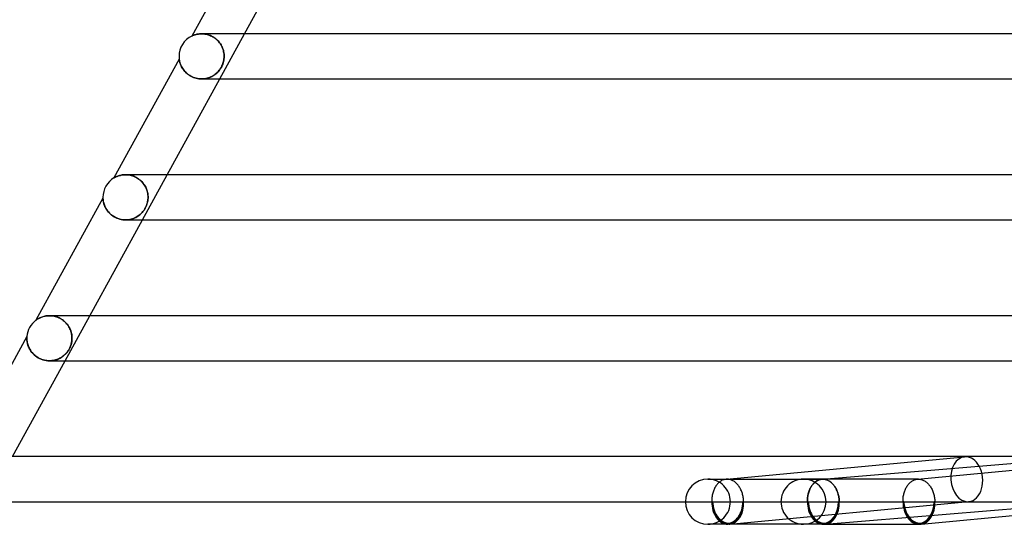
# Model space of a CAD drawing. Header units: millimetres. Extents: x -385 to 385, y -2 to 250.
# Tile 2 of 84: x -338 to -251, y -2 to 43. Entities that reach past the tile are written whole.
import ezdxf

# ---------------------------------------------------------------- set-up
doc = ezdxf.new("R2010")
doc.units = ezdxf.units.MM
doc.layers.add('HIDDEN', color=7, linetype='Continuous')
doc.layers.add('THICK', color=7, linetype='Continuous')

msp = doc.modelspace()

# ---------------------------------------------------------------- linework, layer by layer
at = {"layer": 'HIDDEN'}
for p, q in [((-322.611, 41.305), (-322.615, 41.303)), ((-322.598, 41.311), (-322.611, 41.305)), ((-322.577, 41.321), (-322.598, 41.311)), ((-322.549, 41.333), (-322.577, 41.321)), ((-322.514, 41.348), (-322.549, 41.333)), ((-322.472, 41.365), (-322.514, 41.348)), ((-322.424, 41.383), (-322.472, 41.365)), ((-322.369, 41.401), (-322.424, 41.383)), ((-322.308, 41.42), (-322.369, 41.401)), ((-322.242, 41.438), (-322.308, 41.42)), ((-322.17, 41.455), (-322.242, 41.438)), ((-322.094, 41.47), (-322.17, 41.455)), ((-322.013, 41.482), (-322.094, 41.47)), ((-321.928, 41.492), (-322.013, 41.482)), ((-321.84, 41.498), (-321.928, 41.492)), ((-321.748, 41.5), (-321.84, 41.498)), ((-321.655, 41.498), (-321.748, 41.5)), ((-321.748, 41.5), (-321.654, 41.498)), ((-321.56, 41.491), (-321.655, 41.498)), ((-321.654, 41.498), (-321.557, 41.491)), ((-321.463, 41.48), (-321.56, 41.491)), ((-321.557, 41.491), (-321.458, 41.479)), ((-321.364, 41.463), (-321.463, 41.48)), ((-321.458, 41.479), (-321.357, 41.462)), ((-321.264, 41.441), (-321.364, 41.463)), ((-321.357, 41.462), (-321.254, 41.439)), ((-321.162, 41.413), (-321.264, 41.441)), ((-321.254, 41.439), (-321.151, 41.41)), ((-321.06, 41.379), (-321.162, 41.413)), ((-321.151, 41.41), (-321.047, 41.375)), ((-320.957, 41.339), (-321.06, 41.379)), ((-321.047, 41.375), (-320.944, 41.333)), ((-320.855, 41.292), (-320.957, 41.339)), ((-320.944, 41.333), (-320.841, 41.285)), ((-320.755, 41.239), (-320.855, 41.292)), ((-320.841, 41.285), (-320.741, 41.23)), ((-320.657, 41.179), (-320.755, 41.239)), ((-320.741, 41.23), (-320.643, 41.17)), ((-320.562, 41.113), (-320.657, 41.179)), ((-320.643, 41.17), (-320.548, 41.103)), ((-320.47, 41.042), (-320.562, 41.113)), ((-320.548, 41.103), (-320.457, 41.031)), ((-320.139, 37.5), (-317.944, 41.5)), ((-320.382, 40.965), (-320.47, 41.042)), ((-320.457, 41.031), (-320.371, 40.954)), ((-320.299, 40.883), (-320.382, 40.965)), ((-320.371, 40.954), (-320.289, 40.872)), ((-320.221, 40.797), (-320.299, 40.883)), ((-320.289, 40.872), (-320.213, 40.787)), ((-320.149, 40.707), (-320.221, 40.797)), ((-320.213, 40.787), (-320.143, 40.698)), ((-320.083, 40.614), (-320.149, 40.707)), ((-320.143, 40.698), (-320.078, 40.606)), ((-320.023, 40.518), (-320.083, 40.614)), ((-320.078, 40.606), (-320.019, 40.512)), ((-319.969, 40.42), (-320.023, 40.518)), ((-320.019, 40.512), (-319.967, 40.416)), ((-319.92, 40.319), (-319.969, 40.42)), ((-319.967, 40.416), (-319.919, 40.317)), ((-319.878, 40.217), (-319.92, 40.319)), ((-319.919, 40.317), (-319.878, 40.217)), ((-319.842, 40.115), (-319.878, 40.217)), ((-319.878, 40.217), (-319.843, 40.116)), ((-319.843, 40.116), (-319.813, 40.014)), ((-319.812, 40.012), (-319.842, 40.115)), ((-319.813, 40.014), (-319.789, 39.912)), ((-319.788, 39.909), (-319.812, 40.012)), ((-319.789, 39.912), (-319.77, 39.809)), ((-319.77, 39.806), (-319.788, 39.909)), ((-319.77, 39.809), (-319.757, 39.705)), ((-319.757, 39.703), (-319.77, 39.806)), ((-319.75, 39.383), (-319.761, 39.267)), ((-319.759, 39.284), (-319.75, 39.392)), ((-319.757, 39.705), (-319.749, 39.602)), ((-319.749, 39.601), (-319.757, 39.703)), ((-319.75, 39.392), (-319.747, 39.5)), ((-319.747, 39.5), (-319.75, 39.383)), ((-319.749, 39.602), (-319.747, 39.5)), ((-319.747, 39.5), (-319.749, 39.601)), ((-323.736, 39.261), (-323.735, 39.257)), ((-323.735, 39.257), (-323.734, 39.245)), ((-323.734, 39.245), (-323.731, 39.225)), ((-323.731, 39.225), (-323.727, 39.196)), ((-323.727, 39.196), (-323.72, 39.158)), ((-323.72, 39.158), (-323.711, 39.111)), ((-323.711, 39.111), (-323.699, 39.057)), ((-323.699, 39.057), (-323.684, 38.995)), ((-323.684, 38.995), (-323.665, 38.928)), ((-323.665, 38.928), (-323.642, 38.855)), ((-323.642, 38.855), (-323.613, 38.778)), ((-323.613, 38.778), (-323.58, 38.698)), ((-323.58, 38.698), (-323.541, 38.615)), ((-323.541, 38.615), (-323.496, 38.53)), ((-323.496, 38.53), (-323.445, 38.445)), ((-323.445, 38.445), (-323.389, 38.359)), ((-320.11, 38.352), (-320.047, 38.447)), ((-320.015, 38.501), (-320.077, 38.401)), ((-320.047, 38.447), (-319.99, 38.546)), ((-319.96, 38.605), (-320.015, 38.501)), ((-319.99, 38.546), (-319.939, 38.648)), ((-319.91, 38.712), (-319.96, 38.605)), ((-319.939, 38.648), (-319.893, 38.751)), ((-319.867, 38.82), (-319.91, 38.712)), ((-319.893, 38.751), (-319.854, 38.856)), ((-319.831, 38.93), (-319.867, 38.82)), ((-319.854, 38.856), (-319.821, 38.962)), ((-319.801, 39.04), (-319.831, 38.93)), ((-319.821, 38.962), (-319.795, 39.069)), ((-319.778, 39.153), (-319.801, 39.04)), ((-319.795, 39.069), (-319.774, 39.176)), ((-319.761, 39.267), (-319.778, 39.153)), ((-319.774, 39.176), (-319.759, 39.284)), ((-323.389, 38.359), (-323.326, 38.273)), ((-323.326, 38.273), (-323.256, 38.189)), ((-323.256, 38.189), (-323.18, 38.106)), ((-323.18, 38.106), (-323.097, 38.026)), ((-323.097, 38.026), (-323.008, 37.95)), ((-323.008, 37.95), (-322.913, 37.877)), ((-322.913, 37.877), (-322.811, 37.808)), ((-322.811, 37.808), (-322.703, 37.745)), ((-322.703, 37.745), (-322.591, 37.688)), ((-322.591, 37.688), (-322.475, 37.639)), ((-322.475, 37.639), (-322.356, 37.596)), ((-322.356, 37.596), (-322.234, 37.561)), ((-321.269, 37.557), (-321.158, 37.588)), ((-321.146, 37.592), (-321.26, 37.56)), ((-321.158, 37.588), (-321.05, 37.625)), ((-321.035, 37.63), (-321.146, 37.592)), ((-321.05, 37.625), (-320.946, 37.667)), ((-320.928, 37.675), (-321.035, 37.63)), ((-320.946, 37.667), (-320.846, 37.714)), ((-320.823, 37.726), (-320.928, 37.675)), ((-320.846, 37.714), (-320.751, 37.765)), ((-320.723, 37.782), (-320.823, 37.726)), ((-320.751, 37.765), (-320.66, 37.821)), ((-320.628, 37.842), (-320.723, 37.782)), ((-320.66, 37.821), (-320.572, 37.882)), ((-320.537, 37.908), (-320.628, 37.842)), ((-320.572, 37.882), (-320.487, 37.947)), ((-320.45, 37.978), (-320.537, 37.908)), ((-320.487, 37.947), (-320.404, 38.018)), ((-320.368, 38.052), (-320.45, 37.978)), ((-320.404, 38.018), (-320.325, 38.094)), ((-320.29, 38.131), (-320.368, 38.052)), ((-320.325, 38.094), (-320.249, 38.175)), ((-320.215, 38.215), (-320.29, 38.131)), ((-320.249, 38.175), (-320.177, 38.262)), ((-320.144, 38.305), (-320.215, 38.215)), ((-320.177, 38.262), (-320.11, 38.352)), ((-320.077, 38.401), (-320.144, 38.305)), ((-322.234, 37.561), (-322.112, 37.534)), ((-322.112, 37.534), (-321.988, 37.515)), ((-321.988, 37.515), (-321.865, 37.504)), ((-321.865, 37.504), (-321.743, 37.5)), ((-321.743, 37.5), (-321.622, 37.504)), ((-321.615, 37.504), (-321.737, 37.5)), ((-321.622, 37.504), (-321.502, 37.515)), ((-321.494, 37.516), (-321.615, 37.504)), ((-321.502, 37.515), (-321.385, 37.533)), ((-321.376, 37.534), (-321.494, 37.516)), ((-321.385, 37.533), (-321.269, 37.557)), ((-321.26, 37.56), (-321.376, 37.534)), ((-329.295, 28.835), (-329.346, 28.812)), ((-329.238, 28.858), (-329.295, 28.835)), ((-329.175, 28.882), (-329.238, 28.858)), ((-329.107, 28.905), (-329.175, 28.882)), ((-329.034, 28.927), (-329.107, 28.905)), ((-328.955, 28.947), (-329.034, 28.927)), ((-328.872, 28.965), (-328.955, 28.947)), ((-328.784, 28.979), (-328.872, 28.965)), ((-328.693, 28.99), (-328.784, 28.979)), ((-328.598, 28.997), (-328.693, 28.99)), ((-328.499, 29), (-328.598, 28.997)), ((-328.401, 28.998), (-328.499, 29)), ((-328.496, 29), (-328.398, 28.998)), ((-328.495, 29), (-328.496, 29)), ((-328.3, 28.99), (-328.401, 28.998)), ((-328.398, 28.998), (-328.298, 28.99)), ((-328.197, 28.978), (-328.3, 28.99)), ((-328.298, 28.99), (-328.197, 28.978)), ((-328.092, 28.959), (-328.197, 28.978)), ((-328.197, 28.978), (-328.094, 28.959)), ((-328.094, 28.959), (-327.991, 28.935)), ((-327.986, 28.934), (-328.092, 28.959)), ((-327.991, 28.935), (-327.887, 28.906)), ((-327.878, 28.903), (-327.986, 28.934)), ((-327.887, 28.906), (-327.784, 28.87)), ((-327.77, 28.864), (-327.878, 28.903)), ((-327.784, 28.87), (-327.683, 28.828)), ((-327.661, 28.818), (-327.77, 28.864)), ((-326.999, 25), (-324.804, 29)), ((-329.516, 28.722), (-329.52, 28.72)), ((-329.505, 28.729), (-329.516, 28.722)), ((-329.486, 28.74), (-329.505, 28.729)), ((-329.461, 28.754), (-329.486, 28.74)), ((-329.429, 28.771), (-329.461, 28.754)), ((-329.391, 28.791), (-329.429, 28.771)), ((-329.346, 28.812), (-329.391, 28.791)), ((-327.683, 28.828), (-327.583, 28.781)), ((-327.554, 28.765), (-327.661, 28.818)), ((-327.583, 28.781), (-327.486, 28.727)), ((-327.449, 28.705), (-327.554, 28.765)), ((-327.486, 28.727), (-327.391, 28.669)), ((-327.346, 28.637), (-327.449, 28.705)), ((-327.391, 28.669), (-327.301, 28.605)), ((-327.246, 28.563), (-327.346, 28.637)), ((-327.301, 28.605), (-327.215, 28.537)), ((-327.151, 28.482), (-327.246, 28.563)), ((-327.215, 28.537), (-327.133, 28.465)), ((-327.061, 28.395), (-327.151, 28.482)), ((-327.133, 28.465), (-327.056, 28.39)), ((-326.977, 28.303), (-327.061, 28.395)), ((-327.056, 28.39), (-326.984, 28.312)), ((-326.984, 28.312), (-326.918, 28.231)), ((-326.899, 28.206), (-326.977, 28.303)), ((-326.918, 28.231), (-326.856, 28.147)), ((-326.828, 28.105), (-326.899, 28.206)), ((-326.856, 28.147), (-326.8, 28.062)), ((-326.763, 28.001), (-326.828, 28.105)), ((-326.8, 28.062), (-326.749, 27.975)), ((-326.706, 27.894), (-326.763, 28.001)), ((-326.749, 27.975), (-326.703, 27.887)), ((-326.655, 27.784), (-326.706, 27.894)), ((-326.703, 27.887), (-326.662, 27.798)), ((-326.662, 27.798), (-326.625, 27.709)), ((-326.612, 27.673), (-326.655, 27.784)), ((-326.625, 27.709), (-326.594, 27.619)), ((-326.576, 27.561), (-326.612, 27.673)), ((-326.594, 27.619), (-326.567, 27.529)), ((-326.547, 27.449), (-326.576, 27.561)), ((-326.567, 27.529), (-326.545, 27.438)), ((-326.525, 27.336), (-326.547, 27.449)), ((-326.545, 27.438), (-326.527, 27.349)), ((-326.527, 27.349), (-326.513, 27.26)), ((-326.509, 27.224), (-326.525, 27.336)), ((-326.513, 27.26), (-326.504, 27.172)), ((-326.5, 27.112), (-326.509, 27.224)), ((-326.504, 27.172), (-326.499, 27.085)), ((-326.497, 27), (-326.5, 27.112)), ((-326.499, 27.085), (-326.497, 27)), ((-330.499, 26.937), (-330.499, 26.934)), ((-330.499, 26.934), (-330.499, 26.925)), ((-330.499, 26.925), (-330.498, 26.907)), ((-330.498, 26.907), (-330.496, 26.877)), ((-330.496, 26.877), (-330.493, 26.834)), ((-330.493, 26.834), (-330.487, 26.779)), ((-330.487, 26.779), (-330.479, 26.714)), ((-330.479, 26.714), (-330.467, 26.642)), ((-330.467, 26.642), (-330.45, 26.563)), ((-330.45, 26.563), (-330.429, 26.479)), ((-330.429, 26.479), (-330.403, 26.39)), ((-330.403, 26.39), (-330.37, 26.296)), ((-330.37, 26.296), (-330.33, 26.2)), ((-326.635, 26.275), (-326.685, 26.157)), ((-326.68, 26.168), (-326.641, 26.258)), ((-326.641, 26.258), (-326.607, 26.348)), ((-326.594, 26.389), (-326.635, 26.275)), ((-326.607, 26.348), (-326.579, 26.438)), ((-326.563, 26.495), (-326.594, 26.389)), ((-326.579, 26.438), (-326.554, 26.529)), ((-326.54, 26.592), (-326.563, 26.495)), ((-326.554, 26.529), (-326.534, 26.621)), ((-326.524, 26.675), (-326.54, 26.592)), ((-326.534, 26.621), (-326.518, 26.715)), ((-326.513, 26.754), (-326.524, 26.675)), ((-326.518, 26.715), (-326.507, 26.809)), ((-326.504, 26.834), (-326.513, 26.754)), ((-326.507, 26.809), (-326.5, 26.904)), ((-326.499, 26.916), (-326.504, 26.834)), ((-326.5, 26.904), (-326.497, 27)), ((-326.497, 27), (-326.499, 26.916)), ((-330.33, 26.2), (-330.283, 26.101)), ((-330.283, 26.101), (-330.229, 26)), ((-330.229, 26), (-330.166, 25.899)), ((-330.166, 25.899), (-330.095, 25.799)), ((-330.095, 25.799), (-330.016, 25.701)), ((-330.016, 25.701), (-329.929, 25.606)), ((-329.929, 25.606), (-329.834, 25.515)), ((-329.834, 25.515), (-329.732, 25.428)), ((-329.732, 25.428), (-329.622, 25.348)), ((-329.622, 25.348), (-329.507, 25.275)), ((-327.365, 25.352), (-327.46, 25.29)), ((-327.395, 25.331), (-327.309, 25.392)), ((-327.274, 25.418), (-327.365, 25.352)), ((-327.309, 25.392), (-327.227, 25.455)), ((-327.188, 25.488), (-327.274, 25.418)), ((-327.227, 25.455), (-327.151, 25.522)), ((-327.106, 25.564), (-327.188, 25.488)), ((-327.151, 25.522), (-327.079, 25.591)), ((-327.026, 25.646), (-327.106, 25.564)), ((-327.079, 25.591), (-327.011, 25.663)), ((-326.949, 25.735), (-327.026, 25.646)), ((-327.011, 25.663), (-326.946, 25.739)), ((-326.876, 25.831), (-326.949, 25.735)), ((-326.946, 25.739), (-326.884, 25.819)), ((-326.884, 25.819), (-326.826, 25.903)), ((-326.807, 25.933), (-326.876, 25.831)), ((-326.826, 25.903), (-326.772, 25.99)), ((-326.742, 26.043), (-326.807, 25.933)), ((-326.772, 25.99), (-326.724, 26.078)), ((-326.685, 26.157), (-326.742, 26.043)), ((-326.724, 26.078), (-326.68, 26.168)), ((-329.507, 25.275), (-329.386, 25.21)), ((-329.386, 25.21), (-329.261, 25.153)), ((-329.261, 25.153), (-329.133, 25.105)), ((-329.133, 25.105), (-329.004, 25.066)), ((-329.004, 25.066), (-328.874, 25.036)), ((-328.874, 25.036), (-328.744, 25.016)), ((-328.744, 25.016), (-328.616, 25.004)), ((-328.616, 25.004), (-328.489, 25)), ((-328.37, 25.004), (-328.494, 25)), ((-328.489, 25), (-328.365, 25.004)), ((-328.247, 25.015), (-328.37, 25.004)), ((-328.365, 25.004), (-328.243, 25.016)), ((-328.125, 25.035), (-328.247, 25.015)), ((-328.243, 25.016), (-328.124, 25.035)), ((-328.007, 25.061), (-328.125, 25.035)), ((-328.124, 25.035), (-328.008, 25.06)), ((-328.008, 25.06), (-327.896, 25.092)), ((-327.89, 25.094), (-328.007, 25.061)), ((-327.896, 25.092), (-327.787, 25.13)), ((-327.777, 25.134), (-327.89, 25.094)), ((-327.787, 25.13), (-327.682, 25.173)), ((-327.667, 25.18), (-327.777, 25.134)), ((-327.682, 25.173), (-327.581, 25.222)), ((-327.561, 25.232), (-327.667, 25.18)), ((-327.581, 25.222), (-327.486, 25.274)), ((-327.46, 25.29), (-327.561, 25.232)), ((-327.486, 25.274), (-327.395, 25.331)), ((-336.437, 16.11), (-336.443, 16.105)), ((-336.419, 16.123), (-336.437, 16.11)), ((-336.391, 16.142), (-336.419, 16.123)), ((-336.356, 16.166), (-336.391, 16.142)), ((-336.315, 16.192), (-336.356, 16.166)), ((-336.268, 16.221), (-336.315, 16.192)), ((-336.214, 16.252), (-336.268, 16.221)), ((-336.153, 16.284), (-336.214, 16.252)), ((-336.085, 16.316), (-336.153, 16.284)), ((-336.012, 16.348), (-336.085, 16.316)), ((-335.932, 16.379), (-336.012, 16.348)), ((-335.846, 16.408), (-335.932, 16.379)), ((-335.755, 16.435), (-335.846, 16.408)), ((-335.66, 16.457), (-335.755, 16.435)), ((-335.561, 16.475), (-335.66, 16.457)), ((-335.459, 16.489), (-335.561, 16.475)), ((-335.354, 16.497), (-335.459, 16.489)), ((-335.247, 16.5), (-335.354, 16.497)), ((-335.143, 16.497), (-335.247, 16.5)), ((-335.247, 16.5), (-335.148, 16.498)), ((-335.148, 16.498), (-335.048, 16.49)), ((-335.037, 16.489), (-335.143, 16.497)), ((-335.048, 16.49), (-334.946, 16.477)), ((-334.93, 16.475), (-335.037, 16.489)), ((-334.946, 16.477), (-334.842, 16.459)), ((-334.822, 16.455), (-334.93, 16.475)), ((-334.842, 16.459), (-334.738, 16.435)), ((-334.714, 16.428), (-334.822, 16.455)), ((-334.738, 16.435), (-334.632, 16.404)), ((-334.606, 16.395), (-334.714, 16.428)), ((-334.632, 16.404), (-334.526, 16.367)), ((-334.499, 16.356), (-334.606, 16.395)), ((-334.526, 16.367), (-334.421, 16.323)), ((-334.394, 16.31), (-334.499, 16.356)), ((-334.421, 16.323), (-334.317, 16.272)), ((-334.291, 16.259), (-334.394, 16.31)), ((-334.317, 16.272), (-334.214, 16.215)), ((-334.192, 16.201), (-334.291, 16.259)), ((-334.214, 16.215), (-334.114, 16.15)), ((-334.096, 16.138), (-334.192, 16.201)), ((-334.114, 16.15), (-334.018, 16.08)), ((-334.005, 16.07), (-334.096, 16.138)), ((-334.018, 16.08), (-333.926, 16.004)), ((-333.919, 15.998), (-334.005, 16.07)), ((-333.926, 16.004), (-333.839, 15.923)), ((-333.838, 15.922), (-333.919, 15.998)), ((-333.859, 12.5), (-331.664, 16.5)), ((-333.839, 15.923), (-333.756, 15.836)), ((-333.762, 15.843), (-333.838, 15.922)), ((-333.692, 15.761), (-333.762, 15.843)), ((-333.756, 15.836), (-333.68, 15.746)), ((-333.627, 15.677), (-333.692, 15.761)), ((-333.68, 15.746), (-333.61, 15.653)), ((-333.568, 15.591), (-333.627, 15.677)), ((-333.61, 15.653), (-333.546, 15.556)), ((-333.515, 15.503), (-333.568, 15.591)), ((-333.546, 15.556), (-333.489, 15.456)), ((-333.466, 15.414), (-333.515, 15.503)), ((-333.489, 15.456), (-333.437, 15.355)), ((-333.423, 15.323), (-333.466, 15.414)), ((-333.437, 15.355), (-333.392, 15.251)), ((-333.385, 15.232), (-333.423, 15.323)), ((-333.392, 15.251), (-333.353, 15.146)), ((-333.351, 15.141), (-333.385, 15.232)), ((-333.353, 15.146), (-333.32, 15.039)), ((-333.323, 15.049), (-333.351, 15.141)), ((-333.299, 14.956), (-333.323, 15.049)), ((-333.32, 15.039), (-333.294, 14.932)), ((-333.28, 14.864), (-333.299, 14.956)), ((-333.294, 14.932), (-333.273, 14.824)), ((-333.266, 14.772), (-333.28, 14.864)), ((-337.249, 14.525), (-337.25, 14.5)), ((-337.25, 14.5), (-337.249, 14.443)), ((-337.248, 14.589), (-337.249, 14.57)), ((-337.249, 14.57), (-337.249, 14.549)), ((-337.249, 14.549), (-337.249, 14.525)), ((-337.249, 14.443), (-337.246, 14.378)), ((-337.247, 14.606), (-337.248, 14.589)), ((-337.246, 14.62), (-337.247, 14.606)), ((-337.245, 14.638), (-337.246, 14.63)), ((-337.246, 14.63), (-337.246, 14.62)), ((-337.246, 14.378), (-337.24, 14.306)), ((-337.245, 14.644), (-337.245, 14.643)), ((-337.245, 14.643), (-337.245, 14.638)), ((-337.24, 14.306), (-337.23, 14.226)), ((-337.23, 14.226), (-337.216, 14.14)), ((-337.216, 14.14), (-337.196, 14.048)), ((-337.196, 14.048), (-337.171, 13.951)), ((-333.298, 14.06), (-333.333, 13.926)), ((-333.325, 13.951), (-333.306, 14.026)), ((-333.306, 14.026), (-333.289, 14.1)), ((-333.271, 14.202), (-333.298, 14.06)), ((-333.289, 14.1), (-333.275, 14.176)), ((-333.275, 14.176), (-333.263, 14.254)), ((-333.273, 14.824), (-333.259, 14.715)), ((-333.254, 14.349), (-333.271, 14.202)), ((-333.255, 14.68), (-333.266, 14.772)), ((-333.263, 14.254), (-333.255, 14.334)), ((-333.259, 14.715), (-333.25, 14.607)), ((-333.25, 14.589), (-333.255, 14.68)), ((-333.255, 14.334), (-333.25, 14.416)), ((-333.248, 14.5), (-333.254, 14.349)), ((-333.25, 14.607), (-333.248, 14.5)), ((-333.248, 14.5), (-333.25, 14.589)), ((-333.25, 14.416), (-333.248, 14.5)), ((-337.171, 13.951), (-337.139, 13.85)), ((-337.139, 13.85), (-337.1, 13.747)), ((-337.1, 13.747), (-337.053, 13.642)), ((-337.053, 13.642), (-336.999, 13.537)), ((-336.999, 13.537), (-336.937, 13.432)), ((-336.937, 13.432), (-336.866, 13.328)), ((-336.866, 13.328), (-336.786, 13.225)), ((-336.786, 13.225), (-336.697, 13.125)), ((-336.697, 13.125), (-336.599, 13.029)), ((-333.868, 13.052), (-333.782, 13.141)), ((-333.805, 13.116), (-333.866, 13.054)), ((-333.746, 13.181), (-333.805, 13.116)), ((-333.782, 13.141), (-333.706, 13.228)), ((-333.688, 13.249), (-333.746, 13.181)), ((-333.706, 13.228), (-333.643, 13.308)), ((-333.633, 13.321), (-333.688, 13.249)), ((-333.643, 13.308), (-333.592, 13.38)), ((-333.582, 13.395), (-333.633, 13.321)), ((-333.592, 13.38), (-333.549, 13.446)), ((-333.533, 13.473), (-333.582, 13.395)), ((-333.549, 13.446), (-333.509, 13.514)), ((-333.488, 13.552), (-333.533, 13.473)), ((-333.509, 13.514), (-333.471, 13.584)), ((-333.447, 13.632), (-333.488, 13.552)), ((-333.471, 13.584), (-333.436, 13.656)), ((-333.41, 13.714), (-333.447, 13.632)), ((-333.436, 13.656), (-333.404, 13.729)), ((-333.371, 13.811), (-333.41, 13.714)), ((-333.404, 13.729), (-333.374, 13.803)), ((-333.374, 13.803), (-333.348, 13.877)), ((-333.333, 13.926), (-333.371, 13.811)), ((-333.348, 13.877), (-333.325, 13.951)), ((-336.599, 13.029), (-336.492, 12.937)), ((-336.492, 12.937), (-336.375, 12.85)), ((-336.375, 12.85), (-336.25, 12.771)), ((-336.25, 12.771), (-336.117, 12.701)), ((-336.117, 12.701), (-335.977, 12.639)), ((-335.977, 12.639), (-335.833, 12.589)), ((-335.833, 12.589), (-335.686, 12.549)), ((-335.686, 12.549), (-335.535, 12.521)), ((-335.535, 12.521), (-335.386, 12.505)), ((-335.386, 12.505), (-335.237, 12.5)), ((-335.245, 12.5), (-335.245, 12.5)), ((-335.13, 12.503), (-335.243, 12.5)), ((-335.237, 12.5), (-335.092, 12.506)), ((-335.02, 12.513), (-335.13, 12.503)), ((-335.092, 12.506), (-334.95, 12.522)), ((-334.912, 12.528), (-335.02, 12.513)), ((-334.95, 12.522), (-334.81, 12.548)), ((-334.807, 12.549), (-334.912, 12.528)), ((-334.81, 12.548), (-334.674, 12.584)), ((-334.704, 12.575), (-334.807, 12.549)), ((-334.604, 12.606), (-334.704, 12.575)), ((-334.674, 12.584), (-334.542, 12.628)), ((-334.508, 12.642), (-334.604, 12.606)), ((-334.542, 12.628), (-334.414, 12.682)), ((-334.414, 12.682), (-334.508, 12.642)), ((-334.414, 12.682), (-334.291, 12.744)), ((-334.323, 12.726), (-334.414, 12.682)), ((-334.236, 12.775), (-334.323, 12.726)), ((-334.291, 12.744), (-334.174, 12.813)), ((-334.153, 12.826), (-334.236, 12.775)), ((-334.174, 12.813), (-334.065, 12.888)), ((-334.075, 12.88), (-334.153, 12.826)), ((-334.001, 12.936), (-334.075, 12.88)), ((-334.065, 12.888), (-333.963, 12.968)), ((-333.932, 12.995), (-334.001, 12.936)), ((-333.963, 12.968), (-333.868, 13.052)), ((-333.866, 13.054), (-333.932, 12.995)), ((-258.235, 1.996), (-237.069, 3.991)), ((-276.71, 2), (-276.822, 2)), ((-275.79, 1.751), (-275.848, 1.703)), ((-275.73, 1.796), (-275.79, 1.751)), ((-275.669, 1.837), (-275.73, 1.796)), ((-275.606, 1.873), (-275.669, 1.837)), ((-275.542, 1.905), (-275.606, 1.873)), ((-275.476, 1.932), (-275.542, 1.905)), ((-275.41, 1.955), (-275.476, 1.932)), ((-275.343, 1.973), (-275.41, 1.955)), ((-275.275, 1.987), (-275.343, 1.973)), ((-275.207, 1.995), (-275.275, 1.987)), ((-275.191, 1.997), (-275.207, 1.995)), ((-275.206, 1.996), (-275.159, 2)), ((-275.175, 1.998), (-275.191, 1.997)), ((-275.159, 1.999), (-275.175, 1.998)), ((-275.143, 1.999), (-275.159, 1.999)), ((-275.128, 2), (-275.143, 1.999)), ((-275.112, 2), (-275.128, 2)), ((-275.046, 1.998), (-275.112, 2)), ((-274.98, 1.991), (-275.046, 1.998)), ((-274.915, 1.981), (-274.98, 1.991)), ((-274.85, 1.966), (-274.915, 1.981)), ((-274.786, 1.947), (-274.85, 1.966)), ((-274.722, 1.924), (-274.786, 1.947)), ((-274.659, 1.896), (-274.722, 1.924)), ((-274.596, 1.865), (-274.659, 1.896)), ((-274.535, 1.83), (-274.596, 1.865)), ((-274.475, 1.79), (-274.535, 1.83)), ((-274.416, 1.747), (-274.475, 1.79)), ((-274.358, 1.701), (-274.416, 1.747)), ((-268.337, 2), (-266.621, 2)), ((-258.141, 2), (-268.337, 2)), ((-267.293, 1.757), (-267.352, 1.708)), ((-267.312, 1.739), (-267.256, 1.783)), ((-267.233, 1.801), (-267.293, 1.757)), ((-267.256, 1.783), (-267.199, 1.822)), ((-267.171, 1.841), (-267.233, 1.801)), ((-267.199, 1.822), (-267.14, 1.858)), ((-267.107, 1.877), (-267.171, 1.841)), ((-267.14, 1.858), (-267.08, 1.89)), ((-267.042, 1.909), (-267.107, 1.877)), ((-267.08, 1.89), (-267.019, 1.918)), ((-266.976, 1.936), (-267.042, 1.909)), ((-267.019, 1.918), (-266.957, 1.942)), ((-266.909, 1.958), (-266.976, 1.936)), ((-266.957, 1.942), (-266.895, 1.962)), ((-266.842, 1.975), (-266.909, 1.958)), ((-266.895, 1.962), (-266.831, 1.978)), ((-266.774, 1.988), (-266.842, 1.975)), ((-266.831, 1.978), (-266.767, 1.989)), ((-266.705, 1.996), (-266.774, 1.988)), ((-266.767, 1.989), (-266.703, 1.997)), ((-266.691, 1.998), (-266.705, 1.996)), ((-266.703, 1.997), (-266.662, 2)), ((-266.703, 1.997), (-266.689, 1.998)), ((-266.677, 1.998), (-266.691, 1.998)), ((-266.689, 1.998), (-266.676, 1.999)), ((-266.663, 1.999), (-266.677, 1.998)), ((-266.676, 1.999), (-266.662, 1.999)), ((-266.649, 2), (-266.663, 1.999)), ((-266.662, 1.999), (-266.648, 2)), ((-266.635, 2), (-266.649, 2)), ((-266.648, 2), (-266.635, 2)), ((-266.621, 2), (-266.635, 2)), ((-266.635, 2), (-266.621, 2)), ((-266.555, 1.998), (-266.621, 2)), ((-266.49, 1.991), (-266.555, 1.998)), ((-266.424, 1.981), (-266.49, 1.991)), ((-266.359, 1.966), (-266.424, 1.981)), ((-266.295, 1.947), (-266.359, 1.966)), ((-266.231, 1.924), (-266.295, 1.947)), ((-266.168, 1.896), (-266.231, 1.924)), ((-266.106, 1.865), (-266.168, 1.896)), ((-266.045, 1.83), (-266.106, 1.865)), ((-265.985, 1.79), (-266.045, 1.83)), ((-265.926, 1.747), (-265.985, 1.79)), ((-265.868, 1.701), (-265.926, 1.747)), ((-258.838, 1.734), (-258.783, 1.777)), ((-258.783, 1.777), (-258.726, 1.818)), ((-258.726, 1.818), (-258.667, 1.854)), ((-258.667, 1.854), (-258.608, 1.886)), ((-258.608, 1.886), (-258.548, 1.914)), ((-258.548, 1.914), (-258.486, 1.939)), ((-258.486, 1.939), (-258.424, 1.959)), ((-258.424, 1.959), (-258.361, 1.975)), ((-258.361, 1.975), (-258.298, 1.988)), ((-258.298, 1.988), (-258.234, 1.996)), ((-258.234, 1.996), (-258.219, 1.997)), ((-258.219, 1.997), (-258.203, 1.998)), ((-258.203, 1.998), (-258.188, 1.999)), ((-258.188, 1.999), (-258.172, 2)), ((-258.172, 2), (-258.157, 2)), ((-258.157, 2), (-258.141, 2)), ((-258.141, 2), (-258.074, 1.998)), ((-258.074, 1.998), (-258.007, 1.991)), ((-258.007, 1.991), (-257.94, 1.98)), ((-257.94, 1.98), (-257.874, 1.964)), ((-257.874, 1.964), (-257.807, 1.944)), ((-257.807, 1.944), (-257.742, 1.919)), ((-257.742, 1.919), (-257.677, 1.89)), ((-257.677, 1.89), (-257.613, 1.857)), ((-257.613, 1.857), (-257.551, 1.819)), ((-257.551, 1.819), (-257.489, 1.778)), ((-257.489, 1.778), (-257.429, 1.732)), ((-276.339, 0.933), (-276.367, 0.845)), ((-276.308, 1.017), (-276.339, 0.933)), ((-276.273, 1.099), (-276.308, 1.017)), ((-276.236, 1.179), (-276.273, 1.099)), ((-276.196, 1.256), (-276.236, 1.179)), ((-276.154, 1.33), (-276.196, 1.256)), ((-276.109, 1.401), (-276.154, 1.33)), ((-276.061, 1.468), (-276.109, 1.401)), ((-276.011, 1.532), (-276.061, 1.468)), ((-275.959, 1.593), (-276.011, 1.532)), ((-275.904, 1.65), (-275.959, 1.593)), ((-275.848, 1.703), (-275.904, 1.65)), ((-274.302, 1.65), (-274.358, 1.701)), ((-274.248, 1.596), (-274.302, 1.65)), ((-274.195, 1.539), (-274.248, 1.596)), ((-274.145, 1.478), (-274.195, 1.539)), ((-274.096, 1.415), (-274.145, 1.478)), ((-274.049, 1.348), (-274.096, 1.415)), ((-274.004, 1.278), (-274.049, 1.348)), ((-273.962, 1.205), (-274.004, 1.278)), ((-273.922, 1.131), (-273.962, 1.205)), ((-273.885, 1.053), (-273.922, 1.131)), ((-273.85, 0.974), (-273.885, 1.053)), ((-273.818, 0.892), (-273.85, 0.974)), ((-273.788, 0.808), (-273.818, 0.892)), ((-267.89, 0.802), (-267.864, 0.886)), ((-267.849, 0.937), (-267.878, 0.85)), ((-267.864, 0.886), (-267.836, 0.967)), ((-267.817, 1.022), (-267.849, 0.937)), ((-267.836, 0.967), (-267.805, 1.046)), ((-267.783, 1.105), (-267.817, 1.022)), ((-267.805, 1.046), (-267.771, 1.123)), ((-267.745, 1.184), (-267.783, 1.105)), ((-267.771, 1.123), (-267.735, 1.197)), ((-267.704, 1.261), (-267.745, 1.184)), ((-267.735, 1.197), (-267.697, 1.269)), ((-267.661, 1.335), (-267.704, 1.261)), ((-267.697, 1.269), (-267.656, 1.339)), ((-267.615, 1.406), (-267.661, 1.335)), ((-267.656, 1.339), (-267.612, 1.406)), ((-267.567, 1.474), (-267.615, 1.406)), ((-267.612, 1.406), (-267.567, 1.47)), ((-267.516, 1.538), (-267.567, 1.474)), ((-267.567, 1.47), (-267.52, 1.53)), ((-267.52, 1.53), (-267.471, 1.587)), ((-267.463, 1.599), (-267.516, 1.538)), ((-267.471, 1.587), (-267.42, 1.641)), ((-267.409, 1.655), (-267.463, 1.599)), ((-267.42, 1.641), (-267.367, 1.692)), ((-267.352, 1.708), (-267.409, 1.655)), ((-267.367, 1.692), (-267.312, 1.739)), ((-265.813, 1.65), (-265.868, 1.701)), ((-265.758, 1.596), (-265.813, 1.65)), ((-265.706, 1.539), (-265.758, 1.596)), ((-265.655, 1.478), (-265.706, 1.539)), ((-265.607, 1.415), (-265.655, 1.478)), ((-265.56, 1.348), (-265.607, 1.415)), ((-265.516, 1.278), (-265.56, 1.348)), ((-265.474, 1.206), (-265.516, 1.278)), ((-265.434, 1.131), (-265.474, 1.206)), ((-265.397, 1.053), (-265.434, 1.131)), ((-265.362, 0.974), (-265.397, 1.053)), ((-265.33, 0.892), (-265.362, 0.974)), ((-265.301, 0.808), (-265.33, 0.892)), ((-259.408, 0.798), (-259.382, 0.881)), ((-259.382, 0.881), (-259.355, 0.962)), ((-259.355, 0.962), (-259.324, 1.041)), ((-259.324, 1.041), (-259.291, 1.118)), ((-259.291, 1.118), (-259.256, 1.192)), ((-259.256, 1.192), (-259.218, 1.264)), ((-259.218, 1.264), (-259.177, 1.333)), ((-259.177, 1.333), (-259.135, 1.4)), ((-259.135, 1.4), (-259.09, 1.464)), ((-259.09, 1.464), (-259.043, 1.524)), ((-259.043, 1.524), (-258.995, 1.582)), ((-258.995, 1.582), (-258.944, 1.636)), ((-258.944, 1.636), (-258.892, 1.687)), ((-258.892, 1.687), (-258.838, 1.734)), ((-257.429, 1.732), (-257.371, 1.683)), ((-257.371, 1.683), (-257.314, 1.629)), ((-257.314, 1.629), (-257.259, 1.572)), ((-257.259, 1.572), (-257.205, 1.511)), ((-257.205, 1.511), (-257.154, 1.447)), ((-257.154, 1.447), (-257.105, 1.38)), ((-257.105, 1.38), (-257.058, 1.31)), ((-257.058, 1.31), (-257.013, 1.236)), ((-257.013, 1.236), (-256.971, 1.16)), ((-256.971, 1.16), (-256.931, 1.081)), ((-256.931, 1.081), (-256.894, 1)), ((-256.894, 1), (-256.86, 0.917)), ((-256.86, 0.917), (-256.828, 0.831)), ((-276.477, 0.194), (-276.48, 0.097)), ((-276.48, 0.097), (-276.479, 0)), ((-276.479, 0), (-276.408, 0)), ((-276.471, 0.29), (-276.477, 0.194)), ((-276.462, 0.386), (-276.471, 0.29)), ((-276.449, 0.48), (-276.462, 0.386)), ((-276.434, 0.574), (-276.449, 0.48)), ((-276.415, 0.666), (-276.434, 0.574)), ((-276.393, 0.757), (-276.415, 0.666)), ((-276.367, 0.845), (-276.393, 0.757)), ((-274.877, -1.991), (-253.664, 0.009)), ((-273.761, 0.723), (-273.788, 0.808)), ((-273.737, 0.636), (-273.761, 0.723)), ((-273.716, 0.548), (-273.737, 0.636)), ((-273.721, 0), (-273.65, 0)), ((-273.698, 0.458), (-273.716, 0.548)), ((-273.682, 0.368), (-273.698, 0.458)), ((-273.67, 0.277), (-273.682, 0.368)), ((-273.66, 0.185), (-273.67, 0.277)), ((-273.654, 0.093), (-273.66, 0.185)), ((-273.65, 0), (-273.654, 0.093)), ((-267.991, 0.195), (-267.994, 0.098)), ((-267.994, 0.092), (-267.991, 0.183)), ((-267.994, 0.098), (-267.993, 0)), ((-267.993, 0), (-267.994, 0.092)), ((-267.985, 0.292), (-267.991, 0.195)), ((-267.991, 0.183), (-267.985, 0.275)), ((-267.975, 0.388), (-267.985, 0.292)), ((-267.985, 0.275), (-267.977, 0.365)), ((-267.977, 0.365), (-267.965, 0.455)), ((-267.962, 0.483), (-267.975, 0.388)), ((-267.965, 0.455), (-267.951, 0.543)), ((-267.946, 0.577), (-267.962, 0.483)), ((-267.951, 0.543), (-267.933, 0.631)), ((-267.927, 0.669), (-267.946, 0.577)), ((-267.933, 0.631), (-267.913, 0.717)), ((-267.904, 0.76), (-267.927, 0.669)), ((-267.913, 0.717), (-267.89, 0.802)), ((-267.878, 0.85), (-267.904, 0.76)), ((-265.274, 0.723), (-265.301, 0.808)), ((-265.25, 0.636), (-265.274, 0.723)), ((-265.229, 0.548), (-265.25, 0.636)), ((-265.211, 0.458), (-265.229, 0.548)), ((-265.196, 0.368), (-265.211, 0.458)), ((-265.184, 0.277), (-265.196, 0.368)), ((-265.175, 0.185), (-265.184, 0.277)), ((-265.168, 0.093), (-265.175, 0.185)), ((-265.165, 0), (-265.168, 0.093)), ((-259.509, 0.091), (-259.506, 0.183)), ((-259.508, 0), (-259.509, 0.091)), ((-259.437, 0), (-259.508, 0)), ((-259.506, 0.183), (-259.501, 0.273)), ((-259.501, 0.273), (-259.492, 0.363)), ((-259.492, 0.363), (-259.481, 0.452)), ((-259.481, 0.452), (-259.467, 0.541)), ((-259.467, 0.541), (-259.45, 0.628)), ((-259.45, 0.628), (-259.43, 0.714)), ((-259.43, 0.714), (-259.408, 0.798)), ((-256.828, 0.831), (-256.8, 0.743)), ((-256.8, 0.743), (-256.774, 0.654)), ((-256.774, 0.654), (-256.751, 0.564)), ((-256.751, 0.564), (-256.732, 0.472)), ((-256.68, 0), (-256.75, 0)), ((-256.732, 0.472), (-256.715, 0.379)), ((-256.715, 0.379), (-256.701, 0.285)), ((-256.701, 0.285), (-256.691, 0.191)), ((-256.691, 0.191), (-256.684, 0.095)), ((-256.684, 0.095), (-256.68, 0)), ((-278.822, 0), (-276.479, 0)), ((-276.408, 0), (-273.721, 0)), ((-273.65, 0), (-267.993, 0)), ((-267.923, 0), (-267.993, 0)), ((-267.993, 0), (-267.923, 0)), ((-267.923, 0), (-265.236, 0)), ((-265.165, 0), (-265.236, 0)), ((-265.236, 0), (-265.165, 0)), ((-265.165, 0), (-242.621, 0)), ((-276.822, -2), (-276.707, -2))]:
    msp.add_line(p, q, dxfattribs=at)
for centre, radius, start, end in [((-276.822, 0), 2, 0, 90.00004), ((-268.337, 0), 2, 89.99981, 180.00002), ((-268.337, 0), 2, 0, 89.99981), ((-268.337, 0), 2, 270.00019, 0), ((-276.822, 0), 2, 269.99996, 0), ((-268.337, 0), 2, 180.00002, 270.00019), ((-275.065, 0), 1.9, 269.99979, 275.38955), ((-266.579, 0), 1.9, 270.00008, 274.75414), ((-258.094, 0), 1.9, 270.00036, 275.39006)]:
    msp.add_arc(centre, radius, start, end, dxfattribs=at)
for centre, major_axis, ratio, start_param, end_param in [((-253.851, 2), (0.188, -1.991), 0.705541, -3.141501, -0.066421), ((-253.851, 2), (0.188, -1.991), 0.705541, 0.000091, 2.122868), ((-275.065, 0), (0, 1.9), 0.707107, -3.141593, -1.570796), ((-275.065, 0), (-0.178, 1.892), 0.705541, -3.141501, -1.637217), ((-266.579, 0), (-0.166, 1.993), 0.705887, 1.512142, 3.082938), ((-266.579, 0), (0, -1.9), 0.707107, -1.570796, 0), ((-266.579, 0), (0.158, -1.893), 0.705887, -1.629451, -0.000024), ((-266.579, 0), (0, -1.9), 0.707107, -1.570796, 0), ((-266.579, 0), (0, -1.9), 0.707107, 0, 1.570796), ((-266.579, 0), (0, -1.9), 0.707107, 0, 1.570796), ((-266.579, 0), (0.158, -1.893), 0.705887, -0.000024, 1.512142), ((-266.579, 0), (0.158, -1.893), 0.705887, -0.000024, 1.512142), ((-266.579, 0), (-0.166, 1.993), 0.705887, -3.141486, -1.629451), ((-258.094, 0), (-0.178, 1.892), 0.705541, 1.504375, 3.141684), ((-258.094, 0), (0, 1.9), 0.707107, 1.570796, 3.141593), ((-253.851, 2), (0.188, -1.991), 0.705541, -0.066421, 0.000091), ((-275.065, 0), (-0.188, 1.991), 0.705541, 1.504375, 3.075171), ((-275.065, 0), (0, 2), 0.707107, 1.570796, 3.141593), ((-275.065, 0), (-0.178, 1.892), 0.705541, 1.504375, 3.141684), ((-275.065, 0), (0, 1.9), 0.707107, 1.570796, 3.141593), ((-275.065, 0), (0, 2), 0.707107, 3.141593, 4.712389), ((-275.065, 0), (-0.188, 1.991), 0.705541, -3.141501, -1.637217), ((-266.579, 0), (0, 2), 0.707107, 1.570796, 3.141593), ((-266.579, 0), (0, 2), 0.707107, 1.570796, 3.141593), ((-266.579, 0), (0.158, -1.893), 0.705887, -1.629451, -0.000024), ((-258.094, 0), (-0.188, 1.991), 0.705541, 1.504375, 2.268373), ((-258.094, 0), (0, 2), 0.707107, 1.570796, 2.336335), ((-258.094, 0), (0, 1.9), 0.707107, 3.141593, 4.712389), ((-258.094, 0), (0, 2), 0.707107, -3.075022, -1.570796), ((-258.094, 0), (-0.178, 1.892), 0.705541, -3.141501, -1.637217), ((-258.094, 0), (-0.188, 1.991), 0.705541, -3.141501, -1.637217), ((-275.065, 0), (-0.188, 1.991), 0.705541, 3.075171, 3.141684)]:
    msp.add_ellipse(centre, major_axis=major_axis, ratio=ratio, start_param=start_param, end_param=end_param, dxfattribs=at)
at = {"layer": 'THICK'}
for p, q in [((-316.961, 51.606), (-322.615, 41.303)), ((-317.944, 41.5), (-313.28, 50)), ((-322.615, 41.303), (-322.61, 41.305)), ((-322.61, 41.305), (-322.598, 41.312)), ((-322.598, 41.312), (-322.576, 41.321)), ((-322.576, 41.321), (-322.548, 41.334)), ((-322.548, 41.334), (-322.512, 41.349)), ((-322.512, 41.349), (-322.47, 41.366)), ((-322.47, 41.366), (-322.421, 41.384)), ((-322.421, 41.384), (-322.366, 41.402)), ((-322.366, 41.402), (-322.305, 41.421)), ((-322.305, 41.421), (-322.24, 41.439)), ((-322.24, 41.439), (-322.17, 41.455)), ((-322.17, 41.455), (-322.094, 41.47)), ((-322.094, 41.47), (-322.014, 41.482)), ((-322.014, 41.482), (-321.93, 41.492)), ((-321.93, 41.492), (-321.841, 41.498)), ((-321.841, 41.498), (-321.748, 41.5)), ((-228.579, 41.5), (-321.747, 41.5)), ((-323.736, 39.261), (-329.52, 28.72)), ((-323.735, 39.256), (-323.736, 39.261)), ((-323.733, 39.242), (-323.735, 39.256)), ((-323.73, 39.219), (-323.733, 39.242)), ((-323.725, 39.188), (-323.73, 39.219)), ((-323.718, 39.149), (-323.725, 39.188)), ((-323.709, 39.103), (-323.718, 39.149)), ((-323.698, 39.051), (-323.709, 39.103)), ((-323.684, 38.993), (-323.698, 39.051)), ((-323.666, 38.931), (-323.684, 38.993)), ((-323.645, 38.865), (-323.666, 38.931)), ((-323.62, 38.796), (-323.645, 38.865)), ((-323.591, 38.723), (-323.62, 38.796)), ((-323.556, 38.647), (-323.591, 38.723)), ((-323.517, 38.569), (-323.556, 38.647)), ((-323.472, 38.488), (-323.517, 38.569)), ((-323.421, 38.407), (-323.472, 38.488)), ((-323.364, 38.325), (-323.421, 38.407)), ((-323.302, 38.243), (-323.364, 38.325)), ((-323.233, 38.163), (-323.302, 38.243)), ((-323.158, 38.084), (-323.233, 38.163)), ((-323.076, 38.007), (-323.158, 38.084)), ((-322.988, 37.933), (-323.076, 38.007)), ((-322.894, 37.863), (-322.988, 37.933)), ((-322.794, 37.798), (-322.894, 37.863)), ((-322.689, 37.737), (-322.794, 37.798)), ((-322.578, 37.682), (-322.689, 37.737)), ((-322.464, 37.634), (-322.578, 37.682)), ((-322.346, 37.593), (-322.464, 37.634)), ((-322.226, 37.559), (-322.346, 37.593)), ((-324.804, 29), (-320.139, 37.5)), ((-322.104, 37.533), (-322.226, 37.559)), ((-321.981, 37.514), (-322.104, 37.533)), ((-321.859, 37.503), (-321.981, 37.514)), ((-321.737, 37.5), (-321.859, 37.503)), ((-321.744, 37.5), (-230.131, 37.5)), ((-329.348, 28.811), (-329.295, 28.835)), ((-329.295, 28.835), (-329.237, 28.859)), ((-329.237, 28.859), (-329.174, 28.883)), ((-329.174, 28.883), (-329.106, 28.906)), ((-329.106, 28.906), (-329.032, 28.927)), ((-329.032, 28.927), (-328.954, 28.947)), ((-328.954, 28.947), (-328.87, 28.965)), ((-328.87, 28.965), (-328.783, 28.979)), ((-328.783, 28.979), (-328.691, 28.99)), ((-328.691, 28.99), (-328.596, 28.998)), ((-328.596, 28.998), (-328.496, 29)), ((-233.43, 29), (-328.496, 29)), ((-329.52, 28.72), (-329.518, 28.722)), ((-329.518, 28.722), (-329.509, 28.727)), ((-329.509, 28.727), (-329.492, 28.737)), ((-329.492, 28.737), (-329.468, 28.75)), ((-329.468, 28.75), (-329.435, 28.768)), ((-329.435, 28.768), (-329.395, 28.788)), ((-329.395, 28.788), (-329.348, 28.811)), ((-330.499, 26.937), (-336.443, 16.105)), ((-330.499, 26.934), (-330.499, 26.937)), ((-330.499, 26.926), (-330.499, 26.934)), ((-330.498, 26.911), (-330.499, 26.926)), ((-330.497, 26.889), (-330.498, 26.911)), ((-330.495, 26.859), (-330.497, 26.889)), ((-330.492, 26.822), (-330.495, 26.859)), ((-330.487, 26.778), (-330.492, 26.822)), ((-330.481, 26.729), (-330.487, 26.778)), ((-330.473, 26.675), (-330.481, 26.729)), ((-330.462, 26.617), (-330.473, 26.675)), ((-330.448, 26.554), (-330.462, 26.617)), ((-330.432, 26.488), (-330.448, 26.554)), ((-330.412, 26.418), (-330.432, 26.488)), ((-330.388, 26.345), (-330.412, 26.418)), ((-330.359, 26.269), (-330.388, 26.345)), ((-330.326, 26.19), (-330.359, 26.269)), ((-330.288, 26.109), (-330.326, 26.19)), ((-330.244, 26.027), (-330.288, 26.109)), ((-330.194, 25.943), (-330.244, 26.027)), ((-330.139, 25.86), (-330.194, 25.943)), ((-330.078, 25.776), (-330.139, 25.86)), ((-330.01, 25.694), (-330.078, 25.776)), ((-329.936, 25.613), (-330.01, 25.694)), ((-329.856, 25.535), (-329.936, 25.613)), ((-329.769, 25.458), (-329.856, 25.535)), ((-329.675, 25.386), (-329.769, 25.458)), ((-329.576, 25.318), (-329.675, 25.386)), ((-331.664, 16.5), (-326.999, 25)), ((-329.47, 25.255), (-329.576, 25.318)), ((-329.359, 25.197), (-329.47, 25.255)), ((-329.243, 25.146), (-329.359, 25.197)), ((-329.123, 25.102), (-329.243, 25.146)), ((-329, 25.065), (-329.123, 25.102)), ((-328.874, 25.036), (-329, 25.065)), ((-328.748, 25.016), (-328.874, 25.036)), ((-328.621, 25.004), (-328.748, 25.016)), ((-328.494, 25), (-328.621, 25.004)), ((-328.495, 25), (-234.982, 25)), ((-336.443, 16.105), (-336.44, 16.108)), ((-336.44, 16.108), (-336.429, 16.115)), ((-336.429, 16.115), (-336.411, 16.128)), ((-336.411, 16.128), (-336.387, 16.145)), ((-336.387, 16.145), (-336.358, 16.165)), ((-336.358, 16.165), (-336.323, 16.188)), ((-336.323, 16.188), (-336.284, 16.212)), ((-336.284, 16.212), (-336.241, 16.237)), ((-336.241, 16.237), (-336.192, 16.264)), ((-336.192, 16.264), (-336.138, 16.291)), ((-336.138, 16.291), (-336.079, 16.319)), ((-336.079, 16.319), (-336.015, 16.347)), ((-336.015, 16.347), (-335.946, 16.374)), ((-335.946, 16.374), (-335.872, 16.4)), ((-335.872, 16.4), (-335.793, 16.424)), ((-335.793, 16.424), (-335.71, 16.446)), ((-335.71, 16.446), (-335.624, 16.464)), ((-335.624, 16.464), (-335.534, 16.479)), ((-335.534, 16.479), (-335.441, 16.49)), ((-335.441, 16.49), (-335.345, 16.498)), ((-335.345, 16.498), (-335.247, 16.5)), ((-238.28, 16.5), (-335.246, 16.5)), ((-337.245, 14.644), (-343.087, 3.998)), ((-337.25, 14.523), (-337.249, 14.545)), ((-337.25, 14.5), (-337.25, 14.523)), ((-337.249, 14.446), (-337.25, 14.5)), ((-337.249, 14.565), (-337.248, 14.584)), ((-337.249, 14.545), (-337.249, 14.565)), ((-337.246, 14.385), (-337.249, 14.446)), ((-337.248, 14.584), (-337.247, 14.601)), ((-337.247, 14.616), (-337.246, 14.628)), ((-337.247, 14.601), (-337.247, 14.616)), ((-337.246, 14.628), (-337.245, 14.637)), ((-337.241, 14.317), (-337.246, 14.385)), ((-337.245, 14.643), (-337.245, 14.644)), ((-337.245, 14.637), (-337.245, 14.643)), ((-337.232, 14.243), (-337.241, 14.317)), ((-337.22, 14.163), (-337.232, 14.243)), ((-337.203, 14.079), (-337.22, 14.163)), ((-337.182, 13.99), (-337.203, 14.079)), ((-337.155, 13.898), (-337.182, 13.99)), ((-337.122, 13.804), (-337.155, 13.898)), ((-337.084, 13.709), (-337.122, 13.804)), ((-337.039, 13.614), (-337.084, 13.709)), ((-336.989, 13.519), (-337.039, 13.614)), ((-336.932, 13.425), (-336.989, 13.519)), ((-336.869, 13.332), (-336.932, 13.425)), ((-336.8, 13.242), (-336.869, 13.332)), ((-336.725, 13.154), (-336.8, 13.242)), ((-336.643, 13.07), (-336.725, 13.154)), ((-338.524, 4), (-333.859, 12.5)), ((-336.555, 12.989), (-336.643, 13.07)), ((-336.461, 12.912), (-336.555, 12.989)), ((-336.361, 12.841), (-336.461, 12.912)), ((-336.258, 12.776), (-336.361, 12.841)), ((-336.15, 12.717), (-336.258, 12.776)), ((-336.039, 12.665), (-336.15, 12.717)), ((-335.926, 12.62), (-336.039, 12.665)), ((-335.812, 12.582), (-335.926, 12.62)), ((-335.697, 12.552), (-335.812, 12.582)), ((-335.581, 12.529), (-335.697, 12.552)), ((-335.467, 12.512), (-335.581, 12.529)), ((-335.354, 12.503), (-335.467, 12.512)), ((-335.243, 12.5), (-335.354, 12.503)), ((-335.245, 12.5), (-239.832, 12.5)), ((-242.923, 4), (-343, 4)), ((-275.159, 2), (-254.039, 3.991)), ((-266.662, 2), (-242.786, 3.986)), ((-276.822, 2), (-266.621, 2)), ((-266.621, 2), (-266.554, 1.998)), ((-266.554, 1.998), (-266.487, 1.991)), ((-266.487, 1.991), (-266.42, 1.98)), ((-266.42, 1.98), (-266.353, 1.964)), ((-266.353, 1.964), (-266.287, 1.944)), ((-266.287, 1.944), (-266.222, 1.919)), ((-266.222, 1.919), (-266.157, 1.89)), ((-266.157, 1.89), (-266.093, 1.857)), ((-266.093, 1.857), (-266.031, 1.819)), ((-266.031, 1.819), (-265.97, 1.778)), ((-265.97, 1.778), (-265.91, 1.732)), ((-265.91, 1.732), (-265.851, 1.683)), ((-265.851, 1.683), (-265.795, 1.629)), ((-265.795, 1.629), (-265.74, 1.572)), ((-265.74, 1.572), (-265.686, 1.512)), ((-265.686, 1.512), (-265.635, 1.447)), ((-265.635, 1.447), (-265.586, 1.38)), ((-265.586, 1.38), (-265.539, 1.31)), ((-265.539, 1.31), (-265.495, 1.236)), ((-265.495, 1.236), (-265.453, 1.16)), ((-265.453, 1.16), (-265.414, 1.082)), ((-265.414, 1.082), (-265.377, 1)), ((-265.377, 1), (-265.343, 0.917)), ((-265.343, 0.917), (-265.311, 0.831)), ((-341.47, 0), (-335.793, 0)), ((-335.793, 0), (-326.637, 0)), ((-326.637, 0), (-313.947, 0)), ((-313.947, 0), (-297.981, 0)), ((-297.981, 0), (-278.822, 0)), ((-266.413, -1.993), (-242.455, 0)), ((-265.311, 0.831), (-265.283, 0.743)), ((-265.283, 0.743), (-265.257, 0.654)), ((-265.257, 0.654), (-265.235, 0.564)), ((-265.235, 0.564), (-265.215, 0.472)), ((-265.215, 0.472), (-265.199, 0.379)), ((-265.199, 0.379), (-265.186, 0.285)), ((-265.186, 0.285), (-265.176, 0.191)), ((-265.176, 0.191), (-265.169, 0.095)), ((-265.169, 0.095), (-265.165, 0)), ((-257.906, -1.991), (-236.787, 0)), ((-266.579, -2), (-276.822, -2)), ((-266.579, -2), (-258.094, -2))]:
    msp.add_line(p, q, dxfattribs=at)
for centre, start, end in [((-321.75, 39.5), 115.62403, 180.00002), ((-321.75, 39.5), 180.00002, 186.86195), ((-328.5, 27), 120.67368, 180.00002), ((-328.5, 27), 180.00002, 181.81202), ((-335.25, 14.5), 126.62797, 175.85805), ((-276.822, 0), 90.00004, 180.00002), ((-276.822, 0), 180.00002, 269.99996)]:
    msp.add_arc(centre, 2, start, end, dxfattribs=at)
for centre, major_axis, ratio, start_param, end_param in [((-253.851, 2), (0.188, -1.991), 0.705541, 3.075171, 3.141684), ((-253.851, 2), (0.188, -1.991), 0.705541, 2.122868, 3.075171), ((-266.579, 0), (-0.166, 1.993), 0.705887, -3.141486, -1.629451), ((-266.579, 0), (0, 2), 0.707107, 3.141593, 4.712389), ((-258.094, 0), (0, 2), 0.707107, 2.336335, 3.141593), ((-258.094, 0), (-0.188, 1.991), 0.705541, 2.268373, 3.075171), ((-266.579, 0), (-0.166, 1.993), 0.705887, 3.082938, 3.141699), ((-258.094, 0), (0, 2), 0.707107, 3.141593, 3.208163), ((-258.094, 0), (-0.188, 1.991), 0.705541, 3.075171, 3.141684)]:
    msp.add_ellipse(centre, major_axis=major_axis, ratio=ratio, start_param=start_param, end_param=end_param, dxfattribs=at)

doc.saveas('drawing.dxf')
